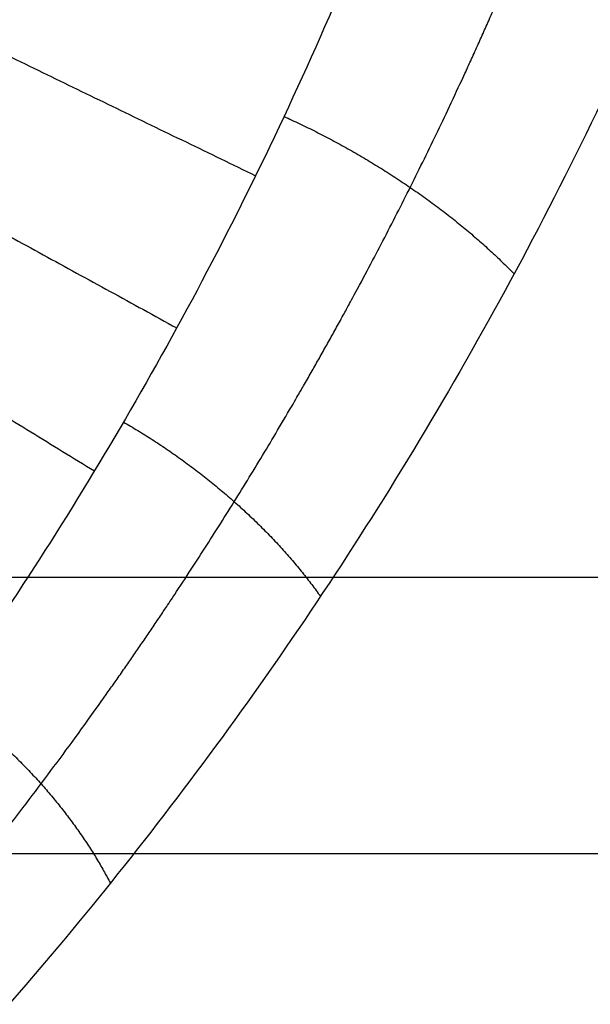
# Model space of a CAD drawing. Header units: millimetres. Extents: x -105 to 152, y -114 to 65.
# Tile 198 of 256: x 107.14 to 108.8, y -52.16 to -49.29. Entities that reach past the tile are written whole.
import ezdxf

# ---------------------------------------------------------------- set-up
doc = ezdxf.new("R2010")
doc.units = ezdxf.units.MM
doc.layers.add('Layer 01', color=7, linetype='Continuous', true_color=0x000000)

# ---------------------------------------------------------------- blocks, each defined once
blk = doc.blocks.new('Block 02')
at = {"layer": 'Layer 01'}
for points, knots in [([(108.8625, -45.4267, 30.6419), (108.8704, -45.808, 30.6217), (108.8468, -46.1881, 30.5778), (108.7547, -46.9249, 30.4558), (108.6859, -47.2848, 30.3773), (108.5113, -47.9896, 30.187), (108.4047, -48.3361, 30.0745), (108.1609, -49.0071, 29.8154), (108.0255, -49.3272, 29.6708), (107.7339, -49.939, 29.3499), (107.5777, -50.2307, 29.1737), (107.2492, -50.7865, 28.7868), (107.0759, -51.0521, 28.5746), (106.7251, -51.5467, 28.1211), (106.5476, -51.7761, 27.88), (106.194, -52.2023, 27.3687), (106.0186, -52.3983, 27.0999), (105.8444, -52.5814, 26.8134)], [0, 0, 0, 0, 1.132985, 1.132985, 2.265969, 2.265969, 3.398954, 3.398954, 4.531938, 4.531938, 5.664923, 5.664923, 6.797907, 6.797907, 7.930892, 7.930892, 9.063877, 9.063877, 9.063877, 9.063877]), ([(109.8693, -45.7313, 30.7145), (109.843, -46.1316, 30.6957), (109.7887, -46.5262, 30.6569), (109.6377, -47.2939, 30.5464), (109.5408, -47.6692, 30.4744), (109.3098, -48.4038, 30.2965), (109.1748, -48.7652, 30.19), (108.8747, -49.4623, 29.9421), (108.7113, -49.7946, 29.8023), (108.3631, -50.4288, 29.4887), (108.1784, -50.7306, 29.3149), (107.7921, -51.3043, 28.9298), (107.589, -51.5779, 28.7167), (106.9747, -52.3383, 28.0283), (106.5589, -52.7655, 27.5054), (106.1582, -53.1275, 26.9141)], [0, 0, 0, 0, 1.192081, 1.192081, 2.384162, 2.384162, 3.576243, 3.576243, 4.768324, 4.768324, 5.960404, 5.960404, 7.152485, 7.152485, 9.536647, 9.536647, 9.536647, 9.536647])]:
    blk.add_open_spline(points, degree=3, knots=knots, dxfattribs=at)
blk.add_rational_spline([(106.0382, -52.8394, 26.8301), (106.4196, -52.4677, 27.4147), (106.8131, -52.0335, 27.9307), (107.3912, -51.2644, 28.6114), (107.5819, -50.9877, 28.8225), (107.9433, -50.4073, 29.2045), (108.1154, -50.1018, 29.3769), (108.4375, -49.4589, 29.6881), (108.5875, -49.1214, 29.8268), (108.8586, -48.412, 30.0714), (108.9765, -48.0478, 30.1745), (109.1717, -47.3062, 30.3444), (109.2491, -46.9279, 30.4114), (109.3294, -46.3505, 30.4838), (109.3501, -46.156, 30.5032), (109.371, -45.8618, 30.5246), (109.3762, -45.7634, 30.5304), (109.3811, -45.6165, 30.537), (109.3823, -45.5675, 30.5388), (109.3834, -45.4942, 30.541), (109.3836, -45.4698, 30.5417), (109.3838, -45.4419, 30.5423), (109.3838, -45.4383, 30.5424), (109.3838, -45.4347, 30.5425)], [0.973921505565, 0.971093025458, 0.968169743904, 0.963520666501, 0.961927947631, 0.958691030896, 0.957036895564, 0.953577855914, 0.951776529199, 0.947917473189, 0.945902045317, 0.941620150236, 0.939350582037, 0.935667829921, 0.934393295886, 0.932400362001, 0.931724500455, 0.930697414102, 0.930352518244, 0.929831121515, 0.92965664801, 0.929456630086, 0.929429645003, 0.929401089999], degree=3, knots=[0.000002, 0.000002, 0.000002, 0.000002, 2.470051, 2.470051, 3.705077, 3.705077, 4.940103, 4.940103, 6.175129, 6.175129, 7.410154, 7.410154, 8.64518, 8.64518, 9.262693, 9.262693, 9.571449, 9.571449, 9.725828, 9.725828, 9.803017, 9.803017, 9.813969, 9.813969, 9.813969, 9.813969], dxfattribs=at)
for points in [[(104.5711, -48.1703, 30.2188), (106.1979, -48.9585, 29.8342), (107.8248, -49.7468, 29.4496)], [(104.4764, -48.4822, 29.8598), (106.0353, -49.3366, 29.525), (107.5942, -50.191, 29.1901)], [(104.3789, -48.784, 29.4889), (105.8664, -49.6961, 29.1993), (107.3538, -50.6082, 28.9097)], [(113.576, -50.9195, 42.5108), (106.076, -50.9195, 42.5108), (98.576, -50.9195, 42.5108)], [(113.576, -51.7261, -34.8244), (109.326, -51.7261, -34.8244), (105.076, -51.7261, -34.8244)]]:
    blk.add_open_spline(points, degree=2, dxfattribs=at)
for points, weights in [([(107.9078, -49.5737, 29.5412), (108.3119, -49.7562, 29.4442), (108.5798, -50.0333, 29.6837)], [1.00000003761, 0.910614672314, 1.00000011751]), ([(107.4387, -50.4655, 29.0099), (107.8013, -50.6742, 28.9401), (108.0141, -50.9744, 29.1511)], [1.00000013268, 0.920618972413, 0.999999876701]), ([(106.9197, -51.2722, 28.3726), (107.2387, -51.4999, 28.3246), (107.4003, -51.8115, 28.5051)], [0.999999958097, 0.930140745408, 0.999999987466])]:
    blk.add_rational_spline(points, weights, degree=2, dxfattribs=at)

msp = doc.modelspace()

# ---------------------------------------------------------------- block references
at = {"layer": 'Layer 01'}
msp.add_blockref('Block 02', (0, 0), dxfattribs=at)

doc.saveas('drawing.dxf')
